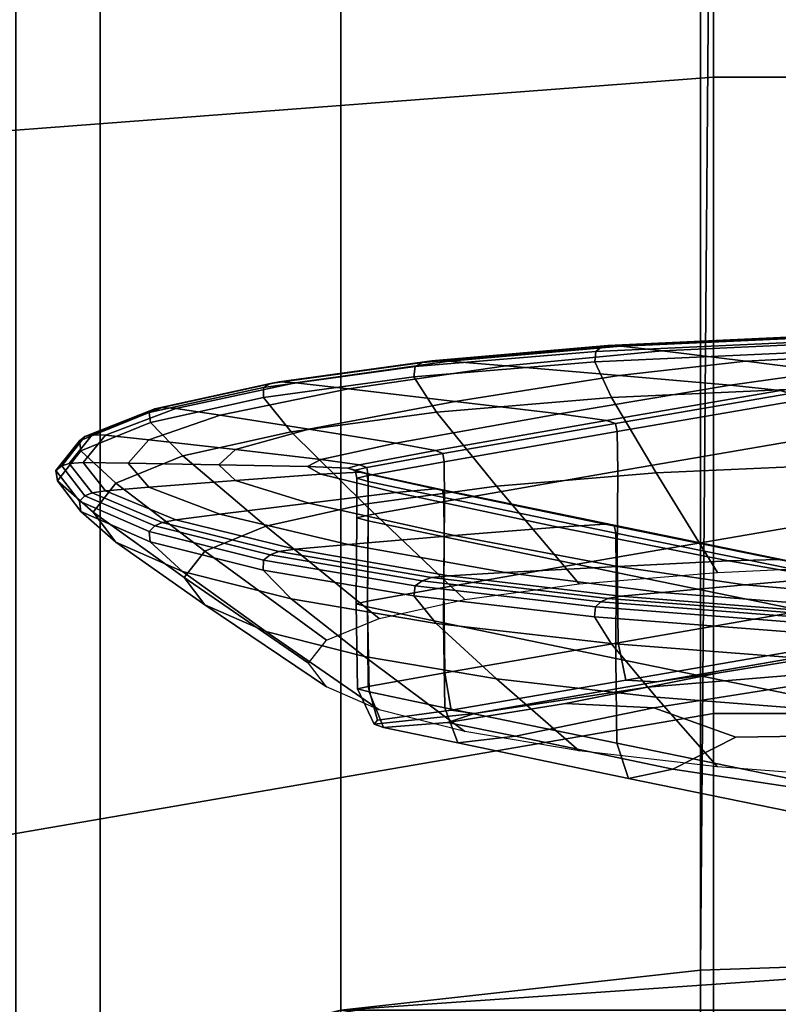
# Model space of a CAD drawing. Header units: millimetres. Extents: x -191 to 509, y -454 to 438.
# Tile 77 of 172: x -4.19 to -0.74, y 420.23 to 424.72. Entities that reach past the tile are written whole.
import ezdxf

# ---------------------------------------------------------------- set-up
doc = ezdxf.new("R2010")
doc.units = ezdxf.units.MM
doc.layers.add('_Q - MAT - F_B - HOR', color=7, linetype='Continuous', true_color=0xc8ba73)
doc.layers.add('_S - MAT - L_R - HOR', color=7, linetype='Continuous', lineweight=30, true_color=0x7f3f00)

msp = doc.modelspace()

# ---------------------------------------------------------------- meshes
at = {"layer": '_Q - MAT - F_B - HOR'}
mesh = msp.add_polyface(dxfattribs=at)
corners = [(-1.7415, 422.4065, 650.9636), (-2.4815, 422.5634, 652.0099), (-2.3022, 422.5808, 652.1921), (-1.5277, 422.4197, 651.1207), (-2.6468, 422.6904, 652.943), (-2.3005, 422.755, 653.4484), (-2.2665, 422.741, 653.4158), (-2.6134, 422.6782, 652.922), (-2.2682, 422.5763, 652.2272), (-1.4874, 422.4145, 651.1514), (-2.6074, 422.6411, 652.9219), (-2.2603, 422.7036, 653.413), (-2.2595, 422.523, 653.4329), (-2.6067, 422.4608, 652.9433), (-2.2148, 422.3679, 650.6169), (-0.9667, 422.2519, 649.939), (-1.4699, 422.2267, 649.6847), (-1.457, 423.2304, 656.9306), (-1.268, 423.2081, 656.7864), (-1.9806, 423.1405, 656.2165), (-2.2376, 423.1617, 656.3437), (-2.8774, 422.5158, 651.6065), (-2.3169, 423.1638, 656.3835), (-2.937, 423.063, 655.5496), (-3.0115, 423.0671, 655.6041), (-2.2111, 422.9788, 655.0244), (-1.736, 422.9216, 654.6809), (-2.48, 422.7878, 653.6287), (-2.8763, 422.8518, 654.0302), (-1.4644, 423.0965, 655.9614), (-0.9587, 423.0518, 655.7112), (-1.5154, 423.2329, 656.9756), (-2.6958, 423.0355, 655.375), (-2.6134, 422.6782, 652.922), (-2.2665, 422.741, 653.4158), (-2.6587, 422.6286, 652.8257), (-2.6578, 422.4488, 652.8506), (-2.8224, 422.7147, 653.061), (-1.5215, 422.8917, 654.5263), (-2.2665, 422.741, 653.4158), (-1.4811, 422.8784, 654.4981), (-1.473, 422.8411, 654.497), (-2.8223, 422.6474, 652.5757), (-2.6466, 422.6562, 652.6956), (-2.2682, 422.5763, 652.2272), (-2.6133, 422.65, 652.719), (-2.6072, 422.6144, 652.7292), (-2.262, 422.541, 652.2399), (-2.6587, 422.6286, 652.8257), (-2.6578, 422.4488, 652.8506), (-2.6066, 422.4351, 652.7576), (-2.6133, 422.65, 652.719), (-2.2613, 422.3619, 652.27), (-2.3925, 423.1368, 656.4252), (-1.5712, 423.2062, 657.0224), (-1.5468, 423.2248, 657.0011), (-2.3596, 423.1554, 656.4062), (-2.2964, 422.9301, 656.3219), (-1.4997, 422.997, 656.8972), (-1.5756, 423.1589, 657.0199), (-2.3985, 423.0897, 656.4241), (-2.3985, 423.0897, 656.4241), (-1.5756, 423.1589, 657.0199), (-1.5712, 423.2062, 657.0224), (-2.3925, 423.1368, 656.4252), (-1.4811, 422.8784, 654.4981), (-1.4708, 422.6607, 654.5181), (-1.4874, 422.4145, 651.1514), (-2.2682, 422.5763, 652.2272), (-1.4795, 422.379, 651.1627), (-1.4773, 422.1996, 651.1913), (-1.4737, 422.2687, 654.5698), (-2.2629, 422.1311, 653.4844), (-1.4997, 422.997, 656.8972), (-2.2964, 422.9301, 656.3219), (-2.0228, 422.592, 656.054), (-1.2964, 422.6529, 656.578), (-2.6233, 422.5099, 655.3914), (-2.167, 422.0763, 655.1128), (-1.6466, 422.1475, 655.6869), (-2.2964, 422.9301, 656.3219), (-2.9564, 422.8398, 655.5931), (-2.6103, 422.069, 652.9959)]
mesh.append_faces([[corners[k] for k in face] for face in [(0, 1, 2, 3), (4, 5, 6, 7), (3, 2, 8, 9), (10, 11, 12, 13), (14, 0, 15, 16), (17, 18, 19, 20), (21, 1, 0, 14), (22, 20, 23, 24), (25, 26, 27, 28), (29, 30, 26, 25), (31, 17, 20, 22), (20, 19, 32, 23), (33, 34, 11, 10), (35, 10, 13, 36), (37, 27, 5, 4), (27, 26, 38, 5), (39, 40, 41, 11), (1, 42, 43, 2), (44, 45, 46, 47), (46, 48, 49, 50), (2, 43, 51, 8), (47, 46, 50, 52), (53, 54, 55, 56), (57, 58, 59, 60), (61, 62, 63, 64), (56, 55, 31, 22), (5, 38, 65, 6), (11, 41, 66, 12), (67, 68, 47, 69), (69, 47, 52, 70), (19, 29, 25, 32), (12, 66, 71, 72), (73, 74, 75, 76), (75, 77, 78, 79), (80, 81, 77, 75), (13, 12, 72, 82)]])
mesh = msp.add_polyface(dxfattribs=at)
corners = [(-0.3252, 422.1799, 649.5949), (-0.6973, 422.2529, 650.0782), (-0.6884, 422.2171, 650.0874), (-0.3189, 422.1442, 649.6046), (-1.9834, 422.1993, 649.4259), (-1.4699, 422.2267, 649.6847), (-0.893, 422.1433, 649.151), (-1.2704, 422.1092, 648.8588), (-1.473, 422.8411, 654.497), (-0.679, 422.9781, 655.5784), (-0.6759, 422.798, 655.6013), (-1.4708, 422.6607, 654.5181), (-1.4997, 422.997, 656.8972), (-0.6016, 423.0376, 657.2958), (-0.65, 423.2009, 657.4309), (-1.5756, 423.1589, 657.0199), (-1.5756, 423.1589, 657.0199), (-0.65, 423.2009, 657.4309), (-0.6515, 423.2481, 657.4313), (-1.5712, 423.2062, 657.0224), (-0.8886, 423.1615, 656.4971), (-0.5167, 423.1143, 656.2134), (-0.9587, 423.0518, 655.7112), (-1.4644, 423.0965, 655.9614), (-0.6785, 422.4062, 655.6535), (-1.4737, 422.2687, 654.5698), (-0.6322, 423.2733, 657.3701), (-0.6124, 423.2693, 657.3098), (-1.457, 423.2304, 656.9306), (-1.5154, 423.2329, 656.9756), (-0.4201, 423.186, 656.729), (-0.2942, 423.1294, 656.3488), (-0.5485, 423.2422, 657.1168), (-1.268, 423.2081, 656.7864), (-0.349, 423.0888, 656.0851), (-0.7306, 423.0275, 655.5981), (-0.6879, 423.0151, 655.5774), (-0.3177, 423.0762, 656.0616), (-0.3113, 423.0391, 656.0619), (-0.3177, 423.0762, 656.0616), (-0.6879, 423.0151, 655.5774), (-0.3097, 422.859, 656.0846), (-0.5231, 422.1752, 649.438), (-0.9667, 422.2519, 649.939), (-0.7398, 422.2592, 650.055), (-0.3564, 422.1857, 649.5687), (-1.4874, 422.4145, 651.1514), (-1.4795, 422.379, 651.1627), (-1.7415, 422.4065, 650.9636), (-1.5277, 422.4197, 651.1207), (-0.3007, 422.1527, 649.3019), (-0.2446, 422.1709, 649.4755), (-0.6973, 422.2529, 650.0782), (-0.3252, 422.1799, 649.5949), (-1.4874, 422.4145, 651.1514), (-0.6973, 422.2529, 650.0782), (-1.4773, 422.1996, 651.1913), (-0.6854, 422.0375, 650.1143), (-0.3252, 422.1799, 649.5949), (-0.2341, 422.1666, 649.5095), (-1.4811, 422.8784, 654.4981), (-1.5215, 422.8917, 654.5263), (-0.6879, 423.0151, 655.5774), (-1.4811, 422.8784, 654.4981), (-1.736, 422.9216, 654.6809), (-0.2372, 423.0997, 656.1771), (-1.5468, 423.2248, 657.0011), (-0.643, 423.2659, 657.4037), (-1.5712, 423.2062, 657.0224), (-0.6515, 423.2481, 657.4313), (-1.9806, 423.1405, 656.2165), (-0.3133, 422.4671, 656.1364), (-0.3127, 422.0778, 656.1784), (-0.6755, 422.017, 655.6973), (-0.4767, 422.69, 656.9417), (-1.2964, 422.6529, 656.578), (-1.0169, 422.2002, 656.1412), (-0.3062, 422.2324, 656.4565), (-2.0228, 422.592, 656.054), (-1.6466, 422.1475, 655.6869), (-0.6016, 423.0376, 657.2958), (-1.4997, 422.997, 656.8972)]
mesh.append_faces([[corners[k] for k in face] for face in [(0, 1, 2, 3), (4, 5, 6, 7), (8, 9, 10, 11), (12, 13, 14, 15), (16, 17, 18, 19), (20, 21, 22, 23), (11, 10, 24, 25), (26, 27, 28, 29), (30, 31, 21, 20), (27, 32, 33, 28), (22, 21, 34, 35), (36, 37, 38, 9), (35, 34, 39, 40), (9, 38, 41, 10), (42, 43, 44, 45), (1, 46, 47, 2), (43, 48, 49, 44), (50, 42, 45, 51), (45, 44, 52, 53), (44, 49, 54, 55), (2, 47, 56, 57), (51, 45, 58, 59), (60, 36, 9, 8), (61, 35, 62, 63), (64, 22, 35, 61), (21, 31, 65, 34), (66, 67, 26, 29), (68, 69, 67, 66), (32, 30, 20, 33), (33, 20, 23, 70), (5, 43, 42, 6), (24, 71, 72, 73), (10, 41, 71, 24), (74, 75, 76, 77), (75, 78, 79, 76), (80, 81, 75, 74)]])
mesh = msp.add_polyface(dxfattribs=at)
corners = [(-3.3499, 422.0524, 652.0057), (-3.0728, 421.9307, 651.1607), (-2.5565, 421.5743, 651.4451), (-2.7967, 421.6797, 652.1777), (-3.0825, 423.0419, 655.6595), (-2.3925, 423.1368, 656.4252), (-2.3596, 423.1554, 656.4062), (-3.0515, 423.0597, 655.6345), (-2.3169, 423.1638, 656.3835), (-3.0115, 423.0671, 655.6041), (-3.2102, 422.6188, 652.3104), (-2.8223, 422.6474, 652.5757), (-2.4815, 422.5634, 652.0099), (-2.8774, 422.5158, 651.6065), (-3.2868, 422.6903, 652.8175), (-2.8828, 422.682, 652.8184), (-2.6651, 422.665, 652.8207), (-2.6134, 422.6782, 652.922), (-2.6074, 422.6411, 652.9219), (-2.6587, 422.6286, 652.8257), (-3.2102, 422.7593, 653.3246), (-2.8224, 422.7147, 653.061), (-2.937, 423.063, 655.5496), (-2.6958, 423.0355, 655.375), (-3.2805, 422.9155, 654.4404), (-3.4816, 422.9464, 654.6447), (-2.8763, 422.8518, 654.0302), (-2.48, 422.7878, 653.6287), (-3.5442, 422.4274, 650.9275), (-3.4821, 422.4398, 650.99), (-2.9382, 422.3059, 650.0877), (-3.0125, 422.295, 650.0342), (-3.5438, 422.9515, 654.7083), (-3.2812, 422.4656, 651.1948), (-2.6977, 422.3271, 650.2636), (-2.6468, 422.6904, 652.943), (-2.6998, 422.6742, 652.8194), (-2.6133, 422.65, 652.719), (-2.6651, 422.665, 652.8207), (-2.6587, 422.6286, 652.8257), (-2.6072, 422.6144, 652.7292), (-3.444, 422.1765, 652.8897), (-2.8783, 421.7872, 652.9442), (-2.9564, 422.8398, 655.5931), (-2.2964, 422.9301, 656.3219), (-2.3985, 423.0897, 656.4241), (-3.0836, 422.9958, 655.6663), (-3.5771, 422.9448, 654.7436), (-3.4507, 422.7303, 654.7456), (-2.9564, 422.8398, 655.5931), (-3.598, 422.8821, 654.7861), (-3.0836, 422.9958, 655.6663), (-2.3985, 423.0897, 656.4241), (-2.3925, 423.1368, 656.4252), (-3.0825, 423.0419, 655.6595), (-2.6134, 422.6782, 652.922), (-2.6651, 422.665, 652.8207), (-2.3933, 422.1388, 649.2252), (-3.083, 422.2557, 649.9877), (-3.0523, 422.2796, 650.007), (-2.3605, 422.1619, 649.2385), (-2.9567, 422.0793, 650.1069), (-3.451, 422.2045, 650.9523), (-3.5983, 422.3395, 650.8718), (-3.084, 422.2095, 649.9938), (-2.3181, 422.1762, 649.2581), (-2.2969, 421.968, 649.381), (-2.9567, 422.0793, 650.1069), (-2.399, 422.0937, 649.239), (-2.399, 422.0937, 649.239), (-3.084, 422.2095, 649.9938), (-3.083, 422.2557, 649.9877), (-2.3933, 422.1388, 649.2252), (-2.6466, 422.6562, 652.6956), (-2.6651, 422.665, 652.8207), (-2.6133, 422.65, 652.719), (-3.451, 422.2045, 650.9523), (-2.9567, 422.0793, 650.1069), (-2.6236, 421.8168, 650.3915), (-2.2111, 422.9788, 655.0244), (-3.6054, 422.8034, 653.594), (-2.2148, 422.3679, 650.6169), (-3.6055, 422.5879, 652.0398), (-2.9564, 422.8398, 655.5931), (-3.4507, 422.7303, 654.7456), (-3.0726, 422.4103, 654.6204), (-2.6233, 422.5099, 655.3914), (-3.3497, 422.2974, 653.774), (-2.7966, 421.8922, 653.7109), (-2.6578, 422.4488, 652.8506), (-2.6067, 422.4608, 652.9433), (-2.6103, 422.069, 652.9959), (-2.661, 422.0573, 652.905), (-2.5564, 421.99, 654.4446)]
mesh.append_faces([[corners[k] for k in face] for face in [(0, 1, 2, 3), (4, 5, 6, 7), (7, 6, 8, 9), (10, 11, 12, 13), (14, 15, 11, 10), (16, 17, 18, 19), (20, 21, 15, 14), (22, 23, 24, 25), (26, 27, 21, 20), (28, 29, 30, 31), (9, 22, 25, 32), (29, 33, 34, 30), (15, 21, 35, 36), (37, 38, 39, 40), (41, 0, 3, 42), (43, 44, 45, 46), (47, 7, 9, 32), (48, 49, 46, 50), (51, 52, 53, 54), (36, 35, 55, 56), (57, 58, 59, 60), (61, 62, 63, 64), (60, 59, 31, 65), (66, 67, 64, 68), (69, 70, 71, 72), (73, 36, 74, 75), (11, 15, 36, 73), (76, 77, 78, 1), (23, 79, 26, 24), (24, 26, 20, 80), (33, 13, 81, 34), (82, 10, 13, 33), (83, 84, 85, 86), (87, 41, 42, 88), (89, 90, 91, 92), (85, 87, 88, 93)]])
mesh = msp.add_polyface(dxfattribs=at)
corners = [(-3.7554, 422.338, 651.8795), (-3.451, 422.2045, 650.9523), (-3.0728, 421.9307, 651.1607), (-3.3499, 422.0524, 652.0057), (-3.9671, 422.6962, 652.8171), (-3.9038, 422.6998, 652.8165), (-3.8023, 422.5718, 651.9051), (-3.8631, 422.5625, 651.8643), (-3.6055, 422.5879, 652.0398), (-3.2812, 422.4656, 651.1948), (-3.4821, 422.4398, 650.99), (-3.5438, 422.9515, 654.7083), (-3.4816, 422.9464, 654.6447), (-3.8022, 422.8245, 653.7282), (-3.863, 422.8267, 653.7702), (-3.6054, 422.8034, 653.594), (-3.6987, 422.6972, 652.8167), (-3.6033, 422.3867, 650.8726), (-3.921, 422.5246, 651.8297), (-3.8958, 422.5479, 651.8437), (-3.5775, 422.4114, 650.8955), (-3.5442, 422.4274, 650.9275), (-3.2805, 422.9155, 654.4404), (-3.8586, 422.4739, 652.8481), (-3.7554, 422.338, 651.8795), (-3.444, 422.1765, 652.8897), (-3.9209, 422.7996, 653.8139), (-3.603, 422.9273, 654.7724), (-3.5771, 422.9448, 654.7436), (-3.8956, 422.8183, 653.794), (-3.8586, 422.4739, 652.8481), (-3.7553, 422.6065, 653.8171), (-3.914, 422.7542, 653.8266), (-4.0208, 422.6175, 652.8281), (-3.0825, 423.0419, 655.6595), (-3.0515, 423.0597, 655.6345), (-4.0275, 422.6638, 652.8217), (-4.0012, 422.6848, 652.8187), (-4.0208, 422.6175, 652.8281), (-3.914, 422.7542, 653.8266), (-3.9209, 422.7996, 653.8139), (-4.0275, 422.6638, 652.8217), (-3.598, 422.8821, 654.7861), (-3.0836, 422.9958, 655.6663), (-3.0825, 423.0419, 655.6595), (-3.603, 422.9273, 654.7724), (-3.0523, 422.2796, 650.007), (-3.0125, 422.295, 650.0342), (-3.9142, 422.4774, 651.83), (-4.0208, 422.6175, 652.8281), (-4.0275, 422.6638, 652.8217), (-3.921, 422.5246, 651.8297), (-3.451, 422.2045, 650.9523), (-3.7554, 422.338, 651.8795), (-3.9142, 422.4774, 651.83), (-3.5983, 422.3395, 650.8718), (-3.083, 422.2557, 649.9877), (-3.084, 422.2095, 649.9938), (-3.5983, 422.3395, 650.8718), (-3.6033, 422.3867, 650.8726), (-3.083, 422.2557, 649.9877), (-3.5983, 422.3395, 650.8718), (-3.921, 422.5246, 651.8297), (-3.6033, 422.3867, 650.8726), (-3.7554, 422.338, 651.8795), (-3.8586, 422.4739, 652.8481), (-3.9142, 422.4774, 651.83), (-3.914, 422.7542, 653.8266), (-3.598, 422.8821, 654.7861), (-3.603, 422.9273, 654.7724), (-3.9209, 422.7996, 653.8139), (-3.4507, 422.7303, 654.7456), (-3.598, 422.8821, 654.7861), (-3.2102, 422.7593, 653.3246), (-3.2868, 422.6903, 652.8175), (-3.2102, 422.6188, 652.3104), (-3.4507, 422.7303, 654.7456), (-3.7553, 422.6065, 653.8171), (-3.3497, 422.2974, 653.774), (-3.0726, 422.4103, 654.6204), (-3.7553, 422.6065, 653.8171), (-3.8586, 422.4739, 652.8481)]
mesh.append_faces([[corners[k] for k in face] for face in [(0, 1, 2, 3), (4, 5, 6, 7), (6, 8, 9, 10), (11, 12, 13, 14), (13, 15, 16, 5), (17, 18, 19, 20), (20, 19, 7, 21), (5, 16, 8, 6), (7, 6, 10, 21), (12, 22, 15, 13), (14, 13, 5, 4), (23, 24, 3, 25), (26, 27, 28, 29), (30, 31, 32, 33), (27, 34, 35, 28), (36, 26, 29, 37), (29, 28, 11, 14), (38, 39, 40, 41), (37, 29, 14, 4), (42, 43, 44, 45), (46, 20, 21, 47), (48, 49, 50, 51), (52, 53, 54, 55), (56, 17, 20, 46), (57, 58, 59, 60), (61, 48, 62, 63), (64, 65, 33, 66), (67, 68, 69, 70), (31, 71, 72, 32), (15, 73, 74, 16), (19, 37, 4, 7), (18, 36, 37, 19), (16, 74, 75, 8), (76, 77, 78, 79), (80, 81, 25, 78)]])
mesh = msp.add_polyface(dxfattribs=at)
corners = [(-2.2613, 422.3619, 652.27), (-2.6066, 422.4351, 652.7576), (-2.6098, 422.0438, 652.8138), (-2.2645, 421.9707, 652.3271), (-2.661, 422.0573, 652.905), (-2.6549, 421.6696, 652.96), (-2.6028, 421.6564, 652.8712), (-2.1232, 421.5578, 653.6391), (-2.2461, 421.5172, 653.3312), (-2.5376, 421.4945, 652.9555), (-2.5789, 421.509, 653.0555), (-2.5789, 421.509, 653.0555), (-2.5376, 421.4945, 652.9555), (-2.6028, 421.6564, 652.8712), (-2.6549, 421.6696, 652.96), (-1.48, 421.8085, 651.2481), (-2.2582, 421.5837, 652.3867), (-1.4752, 421.4218, 651.31), (-1.4773, 422.1996, 651.1913), (-2.9382, 422.3059, 650.0877), (-2.6977, 422.3271, 650.2636), (-1.9834, 422.1993, 649.4259), (-2.2392, 422.185, 649.2971), (-2.6236, 421.8168, 650.3915), (-2.0231, 421.7157, 649.7315), (-1.6469, 421.3879, 650.2066), (-2.1673, 421.4755, 650.7785), (-2.3181, 422.1762, 649.2581), (-1.4584, 422.0915, 648.7135), (-1.5164, 422.0816, 648.6693), (-2.9567, 422.0793, 650.1069), (-2.2969, 421.968, 649.381), (-3.0125, 422.295, 650.0342), (-1.2704, 422.1092, 648.8588), (-2.6578, 422.4488, 652.8506), (-1.5718, 422.0432, 648.6314), (-2.3933, 422.1388, 649.2252), (-2.3605, 422.1619, 649.2385), (-1.5477, 422.0667, 648.6469), (-2.6549, 421.6696, 652.96), (-2.6065, 421.681, 653.0479), (-2.5637, 421.5274, 653.1019), (-2.5789, 421.509, 653.0555), (-2.1232, 421.5578, 653.6391), (-2.5789, 421.509, 653.0555), (-2.5637, 421.5274, 653.1019), (-2.2287, 421.5723, 653.5535), (-1.2938, 421.7016, 654.7734), (-1.4336, 421.7099, 654.6386), (-1.9356, 421.4549, 652.9188), (-1.7079, 421.6036, 654.018), (-1.306, 421.5833, 653.9181), (-2.2581, 421.7426, 653.5329), (-2.2287, 421.5723, 653.5535), (-1.4336, 421.7099, 654.6386), (-2.2287, 421.5723, 653.5535), (-1.469, 421.8799, 654.6156), (-1.2205, 421.3041, 651.9141), (-1.4221, 421.2623, 651.411), (-2.1991, 421.4235, 652.4831), (-2.1991, 421.4235, 652.4831), (-1.4221, 421.2623, 651.411), (-1.4752, 421.4218, 651.31), (-2.2582, 421.5837, 652.3867), (-1.3347, 421.6779, 654.5974), (-1.5761, 421.9983, 648.6468), (-2.399, 422.0937, 649.239), (-2.3933, 422.1388, 649.2252), (-1.5718, 422.0432, 648.6314), (-1.5002, 421.8758, 648.8092), (-2.2969, 421.968, 649.381), (-2.399, 422.0937, 649.239), (-1.5761, 421.9983, 648.6468), (-2.2148, 422.3679, 650.6169), (-1.4699, 422.2267, 649.6847), (-2.5376, 421.4945, 652.9555), (-2.1991, 421.4235, 652.4831), (-2.2582, 421.5837, 652.3867), (-2.6028, 421.6564, 652.8712), (-3.0728, 421.9307, 651.1607), (-2.5565, 421.5743, 651.4451), (-2.2629, 422.1311, 653.4844), (-1.4737, 422.2687, 654.5698), (-1.469, 421.8799, 654.6156), (-2.2581, 421.7426, 653.5329), (-2.6233, 422.5099, 655.3914), (-3.0726, 422.4103, 654.6204), (-2.5564, 421.99, 654.4446), (-2.167, 422.0763, 655.1128), (-1.5002, 421.8758, 648.8092), (-1.2967, 421.6317, 649.2106), (-2.6103, 422.069, 652.9959), (-2.2581, 421.7426, 653.5329), (-2.6065, 421.681, 653.0479), (-2.661, 422.0573, 652.905), (-2.6065, 421.681, 653.0479), (-2.6549, 421.6696, 652.96)]
mesh.append_faces([[corners[k] for k in face] for face in [(0, 1, 2, 3), (2, 4, 5, 6), (7, 8, 9, 10), (11, 12, 13, 14), (15, 3, 16, 17), (18, 0, 3, 15), (19, 20, 21, 22), (23, 24, 25, 26), (27, 22, 28, 29), (30, 31, 24, 23), (32, 19, 22, 27), (22, 21, 33, 28), (1, 34, 4, 2), (3, 2, 6, 16), (35, 36, 37, 38), (38, 37, 27, 29), (39, 40, 41, 42), (43, 44, 45, 46), (47, 43, 46, 48), (49, 8, 50, 51), (52, 53, 41, 40), (54, 55, 52, 56), (49, 57, 58, 59), (60, 61, 62, 63), (7, 64, 50, 8), (65, 66, 67, 68), (69, 70, 71, 72), (20, 73, 74, 21), (75, 76, 77, 78), (8, 49, 59, 9), (79, 23, 26, 80), (81, 82, 83, 84), (85, 86, 87, 88), (31, 89, 90, 24), (91, 81, 92, 93), (94, 91, 95, 96)]])
mesh = msp.add_polyface(dxfattribs=at)
corners = [(-0.3189, 422.1442, 649.6046), (-0.6884, 422.2171, 650.0874), (-0.6854, 422.0375, 650.1143), (-0.3173, 421.9647, 649.6319), (-1.4737, 422.2687, 654.5698), (-0.6785, 422.4062, 655.6535), (-0.6755, 422.017, 655.6973), (-1.469, 421.8799, 654.6156), (-1.2704, 422.1092, 648.8588), (-0.893, 422.1433, 649.151), (-0.4246, 422.1037, 648.92), (-0.5509, 422.0521, 648.531), (-0.602, 421.8065, 648.4144), (-1.5002, 421.8758, 648.8092), (-1.5761, 421.9983, 648.6468), (-0.6506, 421.9269, 648.2396), (-0.6506, 421.9269, 648.2396), (-1.5761, 421.9983, 648.6468), (-1.5718, 422.0432, 648.6314), (-0.6522, 421.9722, 648.2263), (-0.321, 421.5736, 649.6886), (-0.6881, 421.6463, 650.1707), (-0.685, 421.2598, 650.2344), (-0.3203, 421.1874, 649.754), (-0.0302, 421.7851, 655.5238), (-0.031, 421.4633, 653.2014), (-0.9338, 421.4503, 653.0023), (-1.306, 421.5833, 653.9181), (-1.4584, 422.0915, 648.7135), (-0.6137, 422.0256, 648.3373), (-1.9356, 421.4549, 652.9188), (-1.2205, 421.3041, 651.9141), (-1.5164, 422.0816, 648.6693), (-0.6332, 422.0131, 648.2782), (-0.2325, 422.1313, 649.5211), (-0.2342, 421.952, 649.5497), (-0.6522, 421.9722, 648.2263), (-1.5718, 422.0432, 648.6314), (-1.5477, 422.0667, 648.6469), (-0.6438, 421.9969, 648.2479), (-0.5851, 421.8242, 655.7406), (-0.273, 421.8776, 656.1627), (-0.2512, 421.8739, 656.1384), (-0.4667, 421.8309, 655.8024), (-1.0092, 421.7427, 655.1038), (-1.2938, 421.7016, 654.7734), (-1.3347, 421.6779, 654.5974), (0.031, 421.1147, 650.6941), (-0.5851, 421.8242, 655.7406), (-1.2938, 421.7016, 654.7734), (-1.4336, 421.7099, 654.6386), (-0.6512, 421.8451, 655.7059), (-2.1232, 421.5578, 653.6391), (-0.6512, 421.8451, 655.7059), (-1.4336, 421.7099, 654.6386), (-1.469, 421.8799, 654.6156), (-0.6755, 422.017, 655.6973), (-0.2201, 421.0005, 649.8408), (-0.2943, 421.0217, 649.8079), (-0.6117, 421.0965, 650.3097), (-1.4221, 421.2623, 651.411), (-0.6117, 421.0965, 650.3097), (-0.2943, 421.0217, 649.8079), (-0.3203, 421.1874, 649.754), (-0.685, 421.2598, 650.2344), (-1.4221, 421.2623, 651.411), (-0.6117, 421.0965, 650.3097), (-0.685, 421.2598, 650.2344), (-1.4752, 421.4218, 651.31), (-0.5231, 422.1752, 649.438), (-0.3007, 422.1527, 649.3019), (-0.2342, 421.952, 649.5497), (-0.2396, 421.5609, 649.6071), (-0.2986, 421.9048, 656.177), (-0.6512, 421.8451, 655.7059), (-0.6755, 422.017, 655.6973), (-0.3127, 422.0778, 656.1784), (-0.273, 421.8776, 656.1627), (-0.5851, 421.8242, 655.7406), (-0.2986, 421.9048, 656.177), (-0.2396, 421.5609, 649.6071), (-0.2416, 421.175, 649.6737), (-1.7079, 421.6036, 654.018), (-1.4773, 422.1996, 651.1913), (-1.48, 421.8085, 651.2481), (-1.4752, 421.4218, 651.31), (-1.2967, 421.6317, 649.2106), (-0.4771, 421.5685, 648.8505), (-0.3065, 421.2602, 649.4428), (-1.0172, 421.3151, 649.7552), (-1.5002, 421.8758, 648.8092), (-0.602, 421.8065, 648.4144), (-2.0231, 421.7157, 649.7315), (-1.6469, 421.3879, 650.2066)]
mesh.append_faces([[corners[k] for k in face] for face in [(0, 1, 2, 3), (4, 5, 6, 7), (8, 9, 10, 11), (12, 13, 14, 15), (16, 17, 18, 19), (20, 21, 22, 23), (24, 25, 26, 27), (28, 8, 11, 29), (3, 2, 21, 20), (30, 27, 26, 31), (32, 28, 29, 33), (34, 0, 3, 35), (36, 37, 38, 39), (39, 38, 32, 33), (40, 41, 42, 43), (40, 43, 44, 45), (24, 46, 44, 43), (47, 31, 26, 25), (48, 49, 50, 51), (52, 45, 44, 46), (53, 54, 55, 56), (47, 57, 58, 59), (31, 47, 59, 60), (61, 62, 63, 64), (65, 66, 67, 68), (9, 69, 70, 10), (71, 3, 20, 72), (73, 74, 75, 76), (77, 78, 51, 79), (80, 20, 23, 81), (24, 27, 82, 46), (2, 83, 84, 21), (21, 84, 85, 22), (86, 87, 88, 89), (90, 91, 87, 86), (92, 86, 89, 93)]])
at = {"layer": '_S - MAT - L_R - HOR'}
mesh = msp.add_polyface(dxfattribs=at)
corners = [(-1.0348, 419.8961, 584.8859), (-5.1903, 419.1908, 585.415), (-5.1903, 420.8433, 600.7059), (-1.0348, 421.5576, 600.1923), (-8.7131, 417.1824, 586.922), (-8.7131, 418.8093, 602.1684), (-11.8936, 423.5416, 762.4365), (-11.067, 426.107, 765.7832), (-11.067, 429.2168, 762.4177), (-11.8936, 425.7007, 760.0996), (-11.8936, 420.3084, 764.1326), (-11.067, 421.8953, 767.9927), (-8.7131, 423.2405, 771.2652), (-8.7131, 428.282, 768.6205), (-5.1903, 424.1394, 773.4518), (-5.1903, 429.7352, 770.5162), (-5.1903, 424.1394, 773.4518), (-1.0348, 424.455, 774.2196), (-1.0348, 430.2455, 771.182), (-5.1903, 429.7352, 770.5162), (-11.067, 420.3667, 646.7994), (-8.7131, 423.5232, 645.6195), (-11.067, 415.7652, 604.3572), (-5.1903, 425.6323, 644.8311), (-1.0348, 426.373, 644.5542), (-11.8936, 427.6072, 749.398), (-11.8936, 426.9975, 757.1944), (-11.8936, 404.2416, 769.0492), (-11.067, 429.0872, 727.2334), (-8.7131, 432.4568, 727.9654), (-8.7131, 425.1468, 660.5848), (-11.067, 421.9516, 661.4172), (-11.8936, 425.1125, 726.3699), (-11.067, 429.0872, 727.2334), (-11.067, 421.9516, 661.4172), (-11.8936, 418.1826, 662.3992), (-11.8936, 425.4569, 729.5485), (-11.067, 429.4418, 730.5037), (-1.0348, 427.6938, 656.7221), (-2.7315, 427.2651, 655.6728), (-5.1903, 427.2818, 660.0286), (-1.0348, 428.0315, 659.8332), (-8.7131, 423.9191, 649.2679), (-5.1903, 426.0345, 648.5361), (-11.067, 420.7531, 650.3631), (-1.0938, 426.6734, 647.4228), (0.838, 426.6426, 647.0383), (0.7632, 426.373, 644.5542), (-1.0348, 427.6938, 656.7221), (0.838, 427.7341, 657.0931), (0.838, 420.4536, 658.322), (-1.0938, 420.3896, 657.9431), (-2.7315, 420.2075, 656.8641), (-2.7315, 427.2651, 655.6728), (-1.0348, 427.6938, 656.7221), (-3.8258, 419.9349, 655.2492), (-3.8258, 426.8887, 654.0754), (-2.7315, 427.2651, 655.6728), (-2.7315, 420.2075, 656.8641), (-4.2101, 419.6134, 653.3443), (-4.2101, 426.6099, 652.1634), (-3.8258, 426.8887, 654.0754), (-3.8258, 419.9349, 655.2492), (-3.8258, 419.2918, 651.4395), (-3.8258, 426.4711, 650.2277), (-2.7315, 426.4934, 648.563), (-3.8258, 426.4711, 650.2277), (-3.8258, 419.2918, 651.4395), (-2.7315, 419.0193, 649.8246), (-1.0938, 426.6734, 647.4228), (-1.0938, 418.8371, 648.7455), (0.838, 426.6426, 647.0383), (-1.0938, 426.6734, 647.4228), (-1.0938, 418.8371, 648.7455), (0.838, 418.7732, 648.3666), (-11.8936, 417.7882, 658.759), (-11.067, 421.5455, 657.672), (-11.067, 421.1395, 653.9268), (-11.8936, 417.3939, 655.1188), (-11.067, 421.5455, 657.672), (-8.7131, 424.7309, 656.7506), (-8.7131, 424.3149, 652.9164), (-11.067, 421.1395, 653.9268), (-5.1903, 426.8592, 656.1349), (-5.1903, 426.4366, 652.2411), (-4.2101, 426.6099, 652.1634), (-3.8258, 426.4711, 650.2277), (-3.8258, 426.8887, 654.0754), (-3.8258, 426.8887, 654.0754), (-4.2101, 426.6099, 652.1634), (-11.067, 420.7531, 650.3631), (-11.8936, 417.0187, 651.6551), (-3.8258, 426.4711, 650.2277), (-2.7315, 426.4934, 648.563), (-2.7315, 426.4934, 648.563), (-1.0938, 426.6734, 647.4228), (-11.8936, 425.8012, 732.7271), (-11.067, 429.7964, 733.774), (0.7632, 421.5576, 600.1923), (0.7632, 419.8961, 584.8859), (0.7632, 424.455, 774.2196), (0.7632, 430.2455, 771.182), (0.838, 418.7732, 648.3666), (-1.0938, 418.8371, 648.7455), (-2.7315, 419.0193, 649.8246), (-2.7315, 419.0193, 649.8246), (-3.8258, 419.2918, 651.4395), (-4.2101, 419.6134, 653.3443), (-4.2101, 419.6134, 653.3443), (-3.8258, 419.9349, 655.2492), (-2.7315, 420.2075, 656.8641), (-2.7315, 420.2075, 656.8641), (-1.0938, 420.3896, 657.9431), (0.838, 420.4536, 658.322), (4.4075, 419.0193, 649.8246), (0.838, 418.7732, 648.3666), (-2.7315, 419.0193, 649.8246), (-2.7315, 419.0193, 649.8246), (-4.2101, 419.6134, 653.3443), (-2.7315, 420.2075, 656.8641), (4.4075, 419.0193, 649.8246), (-2.7315, 419.0193, 649.8246), (-2.7315, 420.2075, 656.8641)]
mesh.append_faces([[corners[k] for k in face] for face in [(0, 1, 2, 3), (1, 4, 5, 2), (6, 7, 8, 9), (10, 11, 7, 6), (11, 12, 13, 7), (12, 14, 15, 13), (16, 17, 18, 19), (20, 21, 5, 22), (21, 23, 2, 5), (23, 24, 3, 2), (25, 10, 26, 26), (27, 10, 25, 25), (6, 9, 26, 10), (28, 29, 30, 31), (32, 33, 34, 35), (36, 37, 33, 32), (38, 39, 40, 41), (42, 43, 23, 21), (44, 42, 21, 20), (24, 45, 46, 47), (48, 49, 50, 51), (52, 53, 54, 51), (55, 56, 57, 58), (59, 60, 61, 62), (63, 64, 60, 59), (65, 66, 67, 68), (69, 65, 68, 70), (71, 72, 73, 74), (75, 76, 77, 78), (79, 80, 81, 82), (80, 83, 84, 81), (30, 40, 83, 80), (85, 86, 43, 84), (31, 30, 80, 79), (35, 34, 76, 75), (39, 87, 83, 40), (88, 89, 84, 83), (78, 77, 90, 91), (82, 81, 42, 44), (81, 84, 43, 42), (92, 93, 23, 43), (94, 95, 24, 23), (96, 97, 37, 36), (24, 47, 98, 3), (3, 98, 99, 0), (18, 17, 100, 101), (102, 103, 104, 104), (105, 106, 107, 107), (108, 109, 110, 110), (111, 112, 113, 113), (114, 115, 116, 116), (117, 118, 119, 119), (120, 121, 122, 122)]])
mesh = msp.add_polyface(dxfattribs=at)
corners = [(0.7632, 421.5576, 600.1923), (2.5612, 421.5576, 600.1923), (2.5612, 419.8961, 584.8859), (0.7632, 419.8961, 584.8859), (0.7632, 426.373, 644.5542), (2.5612, 426.373, 644.5542), (0.7632, 430.2455, 771.182), (0.7632, 424.455, 774.2196), (2.5612, 424.455, 774.2196), (2.5612, 430.2455, 771.182), (10.2395, 417.1824, 586.922), (6.7167, 419.1908, 585.415), (6.7167, 420.8433, 600.7059), (10.2395, 418.8093, 602.1684), (13.42, 426.9975, 757.1945), (12.5934, 431.0845, 758.2334), (12.5934, 429.2168, 762.4176), (13.42, 425.7008, 760.0996), (12.5934, 426.107, 765.7832), (13.42, 423.5416, 762.4365), (12.5934, 421.8953, 767.9927), (13.42, 420.3085, 764.1326), (10.2395, 428.282, 768.6205), (10.2395, 423.2405, 771.2652), (6.7167, 429.7352, 770.5162), (6.7167, 424.1394, 773.4518), (10.2395, 423.2405, 771.2652), (13.42, 427.6072, 749.3979), (2.7698, 426.6462, 647.4274), (4.4075, 426.4662, 648.5676), (6.7167, 425.6323, 644.8311), (10.2395, 424.7298, 656.7409), (6.7167, 426.8581, 656.1251), (6.7167, 427.2818, 660.0286), (10.2395, 425.1468, 660.5848), (12.5934, 421.5445, 657.6626), (12.5934, 421.9516, 661.4172), (13.42, 417.7872, 658.7498), (12.5934, 421.5445, 657.6626), (12.5934, 421.9516, 661.4172), (13.42, 418.1825, 662.3992), (12.5934, 415.7652, 604.3572), (10.2395, 423.5232, 645.6195), (12.5934, 420.3667, 646.7993), (2.5612, 428.0315, 659.8332), (2.7698, 427.6545, 656.7169), (0.838, 427.7341, 657.0931), (0.7632, 428.0315, 659.8332), (10.2395, 432.4568, 727.9653), (12.5934, 429.0872, 727.2333), (12.5934, 429.0872, 727.2333), (13.42, 425.1126, 726.3699), (4.4075, 427.2379, 655.6774), (5.5018, 426.8615, 654.08), (5.5018, 419.9349, 655.2492), (4.4075, 420.2075, 656.8641), (0.838, 420.4536, 658.322), (0.838, 427.7341, 657.0931), (2.7698, 427.6545, 656.7169), (2.7698, 420.3896, 657.9431), (2.7698, 426.6462, 647.4274), (0.838, 426.6426, 647.0383), (0.838, 418.7732, 648.3666), (2.7698, 418.8371, 648.7455), (4.4075, 426.4662, 648.5676), (2.7698, 426.6462, 647.4274), (2.7698, 418.8371, 648.7455), (4.4075, 419.0193, 649.8246), (5.5018, 426.4439, 650.2322), (4.4075, 426.4662, 648.5676), (5.5018, 419.2918, 651.4395), (5.8861, 419.6134, 653.3443), (5.8861, 426.5827, 652.1679), (5.5018, 426.4439, 650.2322), (5.5018, 419.2918, 651.4395), (5.5018, 419.9349, 655.2492), (5.5018, 426.8615, 654.08), (5.8861, 426.5827, 652.1679), (5.8861, 419.6134, 653.3443), (-2.7315, 420.2075, 656.8641), (4.4075, 420.2075, 656.8641), (4.4075, 419.0193, 649.8246), (2.7698, 420.3896, 657.9431), (2.7698, 427.6545, 656.7169), (13.42, 417.0176, 651.6458), (12.5934, 420.7521, 650.3537), (12.5934, 421.1375, 653.908), (13.42, 417.3919, 655.1005), (12.5934, 420.7521, 650.3537), (10.2395, 423.918, 649.2583), (10.2395, 424.3128, 652.8971), (12.5934, 421.1375, 653.908), (6.7167, 426.0334, 648.5263), (6.7167, 426.4344, 652.2216), (5.8861, 426.5827, 652.1679), (5.5018, 426.8615, 654.08), (5.5018, 426.8615, 654.08), (4.4075, 427.2379, 655.6774), (4.4075, 427.2379, 655.6774), (2.7698, 427.6545, 656.7169), (5.5018, 426.4439, 650.2322), (5.5018, 426.4439, 650.2322), (5.8861, 426.5827, 652.1679), (13.42, 425.4569, 729.5485), (12.5934, 429.4418, 730.5036), (12.5934, 429.7963, 733.7739), (13.42, 425.8012, 732.7271), (12.5934, 430.1508, 737.0442), (13.42, 426.1456, 735.9057), (0.838, 426.6426, 647.0383), (-1.0938, 427.8475, 732.5344), (-2.7315, 428.0297, 733.6135), (2.7698, 427.8475, 732.5344), (0.838, 420.4536, 658.322), (2.7698, 420.3896, 657.9431), (4.4075, 420.2075, 656.8641), (4.4075, 420.2075, 656.8641), (5.5018, 419.9349, 655.2492), (5.8861, 419.6134, 653.3443), (5.8861, 419.6134, 653.3443), (5.5018, 419.2918, 651.4395), (4.4075, 420.2075, 656.8641), (5.5018, 419.2918, 651.4395), (4.4075, 419.0193, 649.8246), (4.4075, 420.2075, 656.8641), (-2.7315, 420.2075, 656.8641), (0.838, 420.4536, 658.322), (4.4075, 420.2075, 656.8641)]
mesh.append_faces([[corners[k] for k in face] for face in [(0, 1, 2, 3), (4, 5, 1, 0), (6, 7, 8, 9), (10, 11, 12, 13), (11, 2, 1, 12), (14, 15, 16, 17), (17, 16, 18, 19), (19, 18, 20, 21), (18, 22, 23, 20), (22, 24, 25, 26), (24, 9, 8, 25), (27, 14, 21, 21), (5, 28, 29, 30), (31, 32, 33, 34), (35, 31, 34, 36), (37, 38, 39, 40), (41, 13, 42, 43), (13, 12, 30, 42), (12, 1, 5, 30), (44, 45, 46, 47), (36, 34, 48, 49), (40, 39, 50, 51), (52, 53, 54, 55), (56, 57, 58, 59), (60, 61, 62, 63), (64, 65, 66, 67), (68, 69, 67, 70), (71, 72, 73, 74), (75, 76, 77, 78), (79, 80, 81, 81), (82, 83, 52, 55), (84, 85, 86, 87), (88, 89, 90, 91), (89, 92, 93, 90), (94, 95, 32, 93), (87, 86, 38, 37), (91, 90, 31, 35), (90, 93, 32, 31), (42, 30, 92, 89), (96, 97, 33, 32), (98, 99, 44, 33), (43, 42, 89, 88), (29, 100, 92, 30), (101, 102, 93, 92), (103, 104, 105, 106), (51, 50, 104, 103), (106, 105, 107, 108), (109, 28, 5, 4), (110, 111, 112, 112), (113, 114, 115, 115), (116, 117, 118, 118), (119, 120, 121, 121), (122, 123, 124, 124), (125, 126, 127, 127)]])
mesh = msp.add_polyface(dxfattribs=at)
corners = [(-5.1903, 388.6222, 303.6841), (-8.7131, 386.7338, 305.9619), (-8.7131, 417.1824, 586.922), (-5.1903, 419.1908, 585.415), (-11.067, 383.9077, 309.371), (-11.067, 414.1766, 589.1773), (-11.067, 383.9077, 309.371), (-11.8936, 380.574, 313.3921), (-11.8936, 410.6309, 591.8377), (-11.067, 414.1766, 589.1773), (13.42, 380.574, 313.3921), (12.5934, 383.9077, 309.371), (12.5934, 414.1766, 589.1773), (13.42, 410.6309, 591.8377), (12.5934, 383.9077, 309.371), (10.2395, 386.7338, 305.9619), (10.2395, 417.1824, 586.922), (12.5934, 414.1766, 589.1773), (6.7167, 388.6222, 303.6841), (6.7167, 419.1908, 585.415), (-11.8936, 412.1745, 606.939), (-11.8936, 382.336, 613.0681), (-11.8936, 380.513, 629.7046), (-0.5241, 400.2688, 776.2831), (-0.7195, 400.9754, 778.1095), (-3.9423, 400.867, 777.4723), (-3.1687, 400.1798, 775.7602), (-0.7195, 400.9754, 778.1095), (-0.8852, 402.3263, 779.4278), (-4.5982, 402.2017, 778.6936), (-3.9423, 400.867, 777.4723), (-0.8852, 402.3263, 779.4278), (-0.9959, 404.1159, 780.0372), (-5.0364, 403.9807, 779.2382), (-4.5982, 402.2017, 778.6936), (-6.414, 400.5876, 775.8306), (-4.9888, 399.9739, 774.5514), (-3.9423, 400.867, 777.4723), (-7.6223, 401.8604, 776.6848), (-6.414, 400.5876, 775.8306), (-8.4296, 403.5984, 776.9839), (-7.6223, 401.8604, 776.6848), (-8.0718, 400.1679, 773.3644), (-6.215, 399.6633, 772.7272), (-6.414, 400.5876, 775.8306), (-9.6459, 401.3485, 773.6743), (-8.0718, 400.1679, 773.3644), (-10.6977, 403.0253, 773.6096), (-9.6459, 401.3485, 773.6743), (-8.7167, 399.6192, 770.1418), (-6.7473, 399.2103, 770.0674), (-8.0718, 400.1679, 773.3644), (-10.3863, 400.7189, 769.9744), (-8.7167, 399.6192, 770.1418), (-11.5019, 402.3421, 769.5908), (-10.6977, 403.0253, 773.6096), (-11.067, 404.9433, 773.1802), (-11.8936, 404.2416, 769.0492), (-11.5019, 402.3421, 769.5908), (8.2737, 399.2103, 770.0674), (10.2431, 399.6191, 770.1418), (9.5982, 400.1679, 773.3644), (7.7414, 399.6633, 772.7272), (10.2431, 399.6191, 770.1418), (11.9127, 400.7189, 769.9744), (11.1723, 401.3485, 773.6743), (9.5982, 400.1679, 773.3644), (13.0283, 402.3421, 769.5908), (12.2241, 403.0253, 773.6096), (11.1723, 401.3485, 773.6743), (13.0283, 402.3421, 769.5908), (13.42, 404.2416, 769.0492), (12.5934, 404.9433, 773.1802), (12.2241, 403.0253, 773.6096), (7.9404, 400.5875, 775.8306), (6.5152, 399.9739, 774.5514), (9.5982, 400.1679, 773.3644), (9.1487, 401.8603, 776.6849), (7.9404, 400.5875, 775.8306), (9.956, 403.5983, 776.9841), (9.1487, 401.8603, 776.6849), (5.4687, 400.867, 777.4723), (4.6951, 400.1798, 775.7602), (7.9404, 400.5875, 775.8306), (6.1246, 402.2017, 778.6936), (5.4687, 400.867, 777.4723), (6.5628, 403.9807, 779.2382), (6.1246, 402.2017, 778.6936), (2.2459, 400.9754, 778.1095), (2.0504, 400.2688, 776.2831), (5.4687, 400.867, 777.4723), (2.4116, 402.3263, 779.4278), (2.2459, 400.9754, 778.1095), (2.5223, 404.1159, 780.0372), (2.4116, 402.3263, 779.4278), (-11.5019, 378.7383, 630.9807), (0.7632, 404.1159, 780.0372), (0.7632, 402.3263, 779.4278), (0.7632, 402.3263, 779.4278), (0.7632, 400.9754, 778.1095), (2.2459, 400.9754, 778.1095), (0.7632, 400.9754, 778.1095), (0.7632, 400.2688, 776.2831), (13.0283, 378.7384, 630.9807), (13.42, 380.513, 629.7046), (11.9127, 377.2339, 632.0625), (13.0283, 378.7384, 630.9807), (13.42, 412.1745, 606.939), (13.42, 382.336, 613.0681), (13.42, 427.6072, 749.3979), (-11.8936, 427.6072, 749.398), (0.7632, 400.9754, 778.1095), (-0.7195, 400.9754, 778.1095), (0.7632, 400.9754, 778.1095), (0.7632, 402.3263, 779.4278), (0.7632, 402.3263, 779.4278), (0.7632, 404.1159, 780.0372)]
mesh.append_faces([[corners[k] for k in face] for face in [(0, 1, 2, 3), (1, 4, 5, 2), (6, 7, 8, 9), (10, 11, 12, 13), (14, 15, 16, 17), (15, 18, 19, 16), (20, 8, 21, 22), (23, 24, 25, 26), (27, 28, 29, 30), (31, 32, 33, 34), (26, 25, 35, 36), (37, 29, 38, 39), (34, 33, 40, 41), (36, 35, 42, 43), (44, 38, 45, 46), (41, 40, 47, 48), (43, 42, 49, 50), (51, 45, 52, 53), (48, 47, 54, 52), (55, 56, 57, 58), (59, 60, 61, 62), (63, 64, 65, 66), (64, 67, 68, 69), (70, 71, 72, 73), (62, 61, 74, 75), (76, 65, 77, 78), (69, 68, 79, 80), (75, 74, 81, 82), (83, 77, 84, 85), (80, 79, 86, 87), (82, 81, 88, 89), (90, 84, 91, 92), (87, 86, 93, 94), (22, 95, 58, 57), (96, 97, 94, 93), (98, 99, 100, 91), (101, 102, 89, 88), (71, 70, 103, 104), (67, 64, 105, 106), (50, 59, 23, 23), (107, 104, 108, 13), (104, 109, 71, 71), (57, 110, 22, 22), (50, 23, 43, 43), (43, 26, 36, 36), (23, 26, 43, 43), (23, 59, 89, 102), (89, 62, 82, 82), (59, 62, 89, 89), (82, 62, 75, 75), (24, 23, 102, 111), (28, 112, 113, 114), (32, 31, 115, 116)]])
mesh = msp.add_polyface(dxfattribs=at)
corners = [(0.7632, 419.8961, 584.8859), (2.5612, 419.8961, 584.8859), (2.5612, 389.2853, 302.8842), (0.7632, 389.2853, 302.8842), (-11.067, 421.8953, 767.9927), (-11.8936, 420.3084, 764.1326), (-11.8936, 404.2416, 769.0492), (-11.067, 404.9433, 773.1802), (-8.7131, 423.2405, 771.2652), (-8.7131, 405.5371, 776.6825), (-8.7131, 417.1824, 586.922), (-11.067, 414.1766, 589.1773), (-11.067, 415.7652, 604.3572), (-8.7131, 418.8093, 602.1684), (-11.067, 414.1766, 589.1773), (-11.8936, 410.6309, 591.8377), (-11.8936, 412.1745, 606.939), (-11.067, 415.7652, 604.3572), (13.42, 410.6309, 591.8377), (12.5934, 414.1766, 589.1773), (12.5934, 415.7652, 604.3572), (13.42, 412.1745, 606.939), (12.5934, 414.1766, 589.1773), (10.2395, 417.1824, 586.922), (10.2395, 418.8093, 602.1684), (12.5934, 415.7652, 604.3572), (-1.0348, 389.2853, 302.8842), (-5.1903, 388.6222, 303.6841), (-5.1903, 419.1908, 585.415), (-1.0348, 419.8961, 584.8859), (6.7167, 388.6222, 303.6841), (6.7167, 419.1908, 585.415), (-11.8936, 416.6434, 648.1912), (-11.067, 420.3667, 646.7994), (0.7632, 406.0717, 779.845), (2.5612, 406.0717, 779.845), (2.5612, 424.455, 774.2196), (0.7632, 424.455, 774.2196), (6.7167, 424.1394, 773.4518), (6.7167, 405.9332, 779.023), (-5.1903, 424.1394, 773.4518), (-5.1903, 405.9332, 779.023), (-1.0348, 424.455, 774.2196), (-5.1903, 424.1394, 773.4518), (-5.1903, 405.9332, 779.023), (-1.0348, 406.0717, 779.845), (10.2395, 423.2405, 771.2652), (10.2395, 405.5371, 776.6826), (12.5934, 421.8953, 767.9927), (10.2395, 423.2405, 771.2652), (12.5934, 404.9433, 773.1802), (13.42, 420.3085, 764.1326), (13.42, 404.2416, 769.0492), (-0.9959, 404.1159, 780.0372), (-5.0364, 403.9807, 779.2382), (-5.0364, 403.9807, 779.2382), (-8.4296, 403.5984, 776.9839), (-10.6977, 403.0253, 773.6096), (12.2241, 403.0253, 773.6096), (9.956, 403.5983, 776.9841), (6.5628, 403.9807, 779.2382), (6.5628, 403.9807, 779.2382), (2.5223, 404.1159, 780.0372), (0.7632, 404.1159, 780.0372), (13.42, 427.6072, 749.3979), (13.42, 380.513, 629.7046), (13.42, 425.8012, 732.7271), (13.42, 426.1456, 735.9057), (12.5934, 420.3667, 646.7993), (13.42, 416.6434, 648.1912), (-11.8936, 417.0187, 651.6551), (-11.067, 420.7531, 650.3631), (-11.8936, 417.7882, 658.759), (-11.8936, 380.513, 629.7046), (-11.8936, 418.1826, 662.3992), (12.5934, 420.7521, 650.3537), (13.42, 417.0176, 651.6458), (0.7632, 404.1159, 780.0372), (0.7632, 406.0717, 779.845), (0.7632, 406.0717, 779.845), (0.7632, 424.455, 774.2196), (13.42, 426.4899, 739.0842), (13.42, 417.7872, 658.7498), (13.42, 417.3919, 655.1005), (13.42, 425.1126, 726.3699), (13.42, 418.1825, 662.3992), (13.42, 425.4569, 729.5485), (-11.8936, 426.4899, 739.0843), (-11.8936, 427.6072, 749.398), (-11.8936, 417.3939, 655.1188), (-11.8936, 426.1455, 735.9057), (-11.8936, 425.4569, 729.5485), (-11.8936, 425.8012, 732.7271), (-11.8936, 425.1125, 726.3699), (4.4075, 419.0193, 649.8246), (2.7698, 418.8371, 648.7455), (0.838, 418.7732, 648.3666)]
mesh.append_faces([[corners[k] for k in face] for face in [(0, 1, 2, 3), (4, 5, 6, 7), (8, 4, 7, 9), (10, 11, 12, 13), (14, 15, 16, 17), (18, 19, 20, 21), (22, 23, 24, 25), (26, 27, 28, 29), (30, 2, 1, 31), (32, 33, 17, 16), (34, 35, 36, 37), (38, 36, 35, 39), (40, 8, 9, 41), (42, 43, 44, 45), (46, 38, 39, 47), (48, 49, 47, 50), (51, 48, 50, 52), (53, 45, 44, 54), (55, 41, 9, 56), (56, 9, 7, 57), (58, 50, 47, 59), (59, 47, 39, 60), (61, 39, 35, 62), (34, 63, 62, 35), (64, 51, 52, 52), (65, 66, 67, 67), (21, 20, 68, 69), (70, 71, 33, 32), (72, 73, 74, 74), (69, 68, 75, 76), (29, 0, 3, 26), (45, 53, 77, 78), (45, 79, 80, 42), (69, 65, 21, 21), (65, 81, 64, 64), (65, 67, 81, 81), (76, 65, 69, 69), (82, 65, 83, 83), (83, 65, 76, 76), (84, 65, 85, 85), (85, 65, 82, 82), (66, 65, 86, 86), (86, 65, 84, 84), (87, 73, 88, 88), (73, 32, 16, 16), (32, 73, 70, 70), (70, 73, 89, 89), (89, 73, 72, 72), (90, 73, 87, 87), (91, 73, 92, 92), (92, 73, 90, 90), (74, 73, 93, 93), (93, 73, 91, 91), (94, 95, 96, 96)]])

doc.saveas('drawing.dxf')
